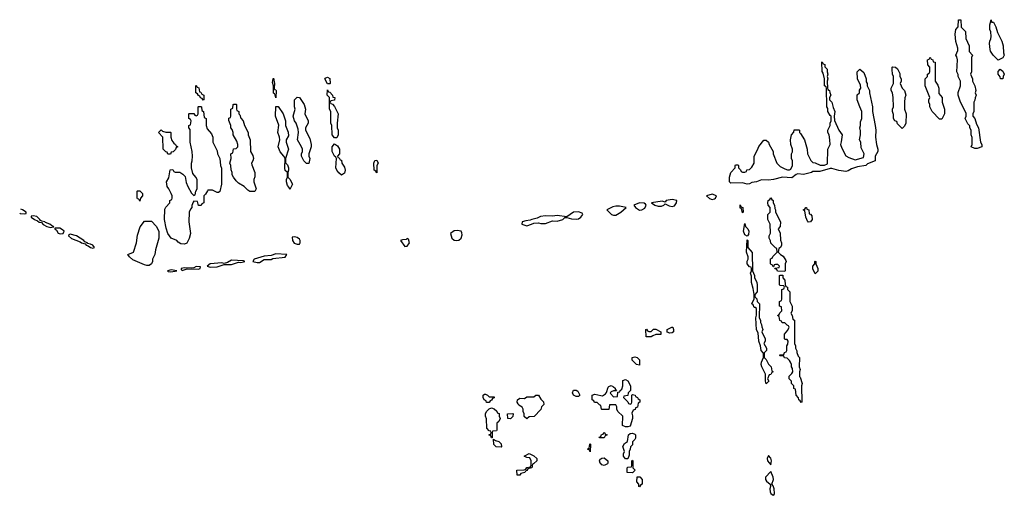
# Model space of a CAD drawing. Header units: inches. Extents: x 2769379 to 2883802, y 684208 to 828654.
# Tile 33 of 256: x 2805045 to 2813442, y 692775 to 696834. Entities that reach past the tile are written whole.
import ezdxf

# ---------------------------------------------------------------- set-up
doc = ezdxf.new("R2010")
doc.units = ezdxf.units.IN
doc.header["$MEASUREMENT"] = 0
doc.layers.add('C8609', color=7, linetype='Continuous')
doc.layers.add('C8619', color=7, linetype='Continuous')

msp = doc.modelspace()

# ---------------------------------------------------------------- linework, layer by layer
at = {"layer": 'C8609', "color": 2}
for points, elevation in [([(2807230, 696166), (2807222, 696202), (2807210, 696206), (2807209.4, 696210), (2807209, 696269), (2807202, 696298), (2807206, 696330), (2807210, 696334), (2807218, 696290), (2807214, 696250), (2807218, 696238), (2807230, 696234), (2807231.1, 696228.8)], 2), ([(2807670, 696286), (2807648, 696330), (2807650, 696334), (2807670, 696342), (2807691.1, 696331.2), (2807694, 696290), (2807690, 696286)], 2), ([(2806610, 696146), (2806602, 696162), (2806587.3, 696167.3), (2806582, 696182), (2806570, 696186), (2806562, 696202), (2806548.4, 696208.4), (2806548.4, 696271.6), (2806554, 696270), (2806558, 696258), (2806571.6, 696251.6), (2806578, 696218), (2806590, 696214), (2806598, 696198), (2806614, 696190), (2806614, 696150)], 2), ([(2807730, 695826), (2807708.7, 695850), (2807708, 695930), (2807698, 695950), (2807698, 696050), (2807686, 696070), (2807686, 696170), (2807668.4, 696188.4), (2807670, 696234), (2807678, 696218), (2807690, 696214), (2807712, 696190), (2807714, 696174), (2807732, 696170), (2807730, 696146), (2807698, 696142), (2807694, 696130), (2807698, 696118), (2807712.7, 696112.7), (2807730, 696094), (2807762, 696030), (2807752, 695950), (2807752, 695910), (2807762, 695890), (2807762, 695850), (2807750, 695826)], 2), ([(2807490, 695606), (2807468.7, 695630), (2807448, 695670), (2807448.7, 695690), (2807458, 695710), (2807455.3, 695730), (2807449, 695750), (2807415.3, 695810), (2807422, 695870), (2807420.4, 695900.4), (2807402, 695950), (2807388, 695970), (2807378, 696010), (2807395.3, 696070), (2807388.4, 696091.6), (2807388.7, 696150), (2807410, 696172), (2807431.1, 696171.2), (2807471.3, 696110), (2807482, 696070), (2807478, 696030), (2807504.7, 695970), (2807504.7, 695950), (2807482, 695910), (2807482, 695890), (2807519.6, 695819.6), (2807531.3, 695770), (2807531.1, 695748.8), (2807511.3, 695690), (2807511.3, 695670), (2807518, 695650), (2807510, 695606)], 2), ([(2806730, 695358), (2806690, 695378), (2806650, 695378), (2806645.4, 695374.6), (2806630, 695346), (2806614, 695330), (2806614, 695270), (2806598, 695262), (2806591.6, 695248.4), (2806568.9, 695248.8), (2806562, 695282), (2806530, 695286), (2806523.6, 695276.4), (2806512.7, 695247.3), (2806512, 695230), (2806502, 695218), (2806491, 695190), (2806486, 695110), (2806501, 695010), (2806490, 694966), (2806470, 694928), (2806450, 694918), (2806420.4, 694920.4), (2806396.4, 694936.4), (2806386, 694950), (2806338, 694970), (2806309.1, 695009.1), (2806293.6, 695053.6), (2806279, 695130), (2806283.1, 695216.9), (2806290, 695234), (2806326, 695270), (2806326, 695290), (2806342, 695298), (2806346, 695310), (2806346, 695330), (2806338, 695350), (2806318, 695390), (2806302, 695410), (2806298, 695450), (2806316.4, 695483.6), (2806327.3, 695552.7), (2806350, 695554), (2806358, 695538), (2806370, 695534), (2806410, 695534), (2806436.9, 695516.9), (2806455.3, 695495.3), (2806465.4, 695445.4), (2806478, 695410), (2806510, 695354), (2806530, 695334), (2806542, 695338), (2806546, 695370), (2806558, 695390), (2806558, 695470), (2806548, 695490), (2806522, 695522), (2806509.1, 695569.1), (2806508.7, 695610), (2806515.3, 695630), (2806518, 695670), (2806515.3, 695710), (2806498, 695790), (2806498, 695898), (2806488, 695910), (2806486, 695930), (2806502, 695938), (2806506, 695970), (2806502, 695982), (2806486, 695990), (2806486, 696030), (2806490, 696034), (2806530, 696034), (2806538, 696018), (2806550, 696014), (2806562, 696018), (2806566, 696030), (2806566, 696090), (2806570, 696094), (2806590, 696094), (2806594, 696090), (2806598, 696058), (2806611.6, 696051.6), (2806618, 695998), (2806634, 695990), (2806634, 695930), (2806643.6, 695903.6), (2806679.6, 695859.6), (2806692, 695830), (2806692, 695790), (2806730, 695714), (2806732, 695690), (2806751.3, 695650), (2806758, 695590), (2806765.4, 695565.4), (2806764.7, 695430), (2806751.6, 695368.4), (2806739.6, 695360.4)], 2), ([(2807008.4, 695368.4), (2806990, 695378), (2806958, 695410), (2806910, 695438), (2806890, 695458), (2806868.7, 695490), (2806858, 695510), (2806858, 695530), (2806847.3, 695552.7), (2806846, 695590), (2806838, 695610), (2806848, 695650), (2806846, 695690), (2806862, 695698), (2806867.3, 695732.7), (2806890, 695734), (2806906, 695750), (2806906, 695770), (2806896.4, 695796.4), (2806866, 695850), (2806866, 695870), (2806856.4, 695896.4), (2806846, 695910), (2806846, 695930), (2806827.3, 695972.7), (2806827.3, 695992.7), (2806842, 695998), (2806846, 696010), (2806846, 696070), (2806862, 696078), (2806866, 696110), (2806870, 696114), (2806890, 696114), (2806894, 696110), (2806894, 696070), (2806898, 696058), (2806914, 696050), (2806914, 696030), (2806922, 696022), (2806930, 695994), (2806951.6, 695971.6), (2806962, 695930), (2806992, 695870), (2806992, 695850), (2807011.3, 695810), (2807012, 695710), (2807034.4, 695674.4), (2807038, 695650), (2807034, 695630), (2807022, 695610), (2807023.6, 695596.4), (2807051.6, 695528.4), (2807051.6, 695491.6), (2807042, 695470), (2807042, 695450), (2807062, 695390), (2807050, 695368.7)], 2), ([(2807350, 695386), (2807343.1, 695403.1), (2807330, 695418), (2807321.2, 695450), (2807319, 695470), (2807328, 695490), (2807328, 695530), (2807310, 695548), (2807306.6, 695566.6), (2807308, 695650), (2807298, 695670), (2807265.8, 695705.8), (2807249.5, 695749.5), (2807263.7, 695810), (2807260.9, 695830), (2807245.1, 695870), (2807253.6, 695933.6), (2807227.3, 696010), (2807230, 696092), (2807250, 696092), (2807291.3, 696030), (2807312, 695970), (2807312, 695930), (2807335.3, 695875.3), (2807336.9, 695843.1), (2807318, 695810), (2807316, 695790), (2807336, 695730), (2807311.3, 695650), (2807311.6, 695631.6), (2807312.7, 695612.7), (2807330, 695594), (2807338, 695570), (2807338, 695550), (2807331.6, 695528.4), (2807332, 695490), (2807350, 695472), (2807371.3, 695430)], 2), ([(2806290, 695874), (2806330, 695874), (2806334, 695870), (2806334, 695830), (2806343.6, 695803.6), (2806359.6, 695779.6), (2806374, 695770), (2806378, 695758), (2806391.6, 695751.6), (2806390, 695746), (2806378, 695742), (2806372.7, 695727.3), (2806352.7, 695707.3), (2806338, 695702), (2806330, 695686), (2806307.3, 695687.3), (2806302, 695702), (2806290, 695706), (2806268.4, 695728.4), (2806266, 695830), (2806228.7, 695870), (2806250, 695894), (2806263.6, 695883.6)], 2), ([(2807790, 695508), (2807765.6, 695525.6), (2807749, 695550), (2807742, 695570), (2807746, 695650), (2807742, 695662), (2807728.4, 695668.4), (2807708.7, 695710), (2807708.7, 695750), (2807730, 695774), (2807756, 695756), (2807771.3, 695730), (2807771.6, 695688.4), (2807754, 695670), (2807758, 695658), (2807770, 695654), (2807778, 695638), (2807790, 695634), (2807792, 695610), (2807814.8, 695574.8), (2807821, 695550), (2807815.3, 695524.7)], 2), ([(2808090, 695526), (2808082, 695542), (2808068, 695550), (2808064, 695610), (2808072.7, 695632.7), (2808090, 695634), (2808102, 695610), (2808092, 695590)], 2), ([(2806070, 695286), (2806062, 695302), (2806050, 695306), (2806047.3, 695312.7), (2806046, 695370), (2806050, 695374), (2806070, 695372), (2806091.3, 695350), (2806092, 695330), (2806074, 695310)], 2), ([(2805161.1, 695158.9), (2805144, 695156), (2805142.8, 695150), (2805171.3, 695130), (2805197.5, 695117.5), (2805210, 695106), (2805230, 695102.8), (2805245.9, 695085.9), (2805276, 695070), (2805310, 695060.7), (2805330, 695064.7), (2805334.6, 695065.4), (2805334, 695070), (2805316.2, 695076.2), (2805301.2, 695090), (2805264.1, 695104.1), (2805259, 695110), (2805233.8, 695113.8), (2805221.2, 695121.2), (2805218, 695130), (2805190, 695155.6)], 6), ([(2809810, 695194), (2809766.8, 695190), (2809710, 695152.7), (2809630, 695164.2), (2809590, 695158.3), (2809530, 695161), (2809487, 695153), (2809459, 695141), (2809411.3, 695130), (2809398.4, 695121.6), (2809361.7, 695118.3), (2809331.3, 695110), (2809326, 695090), (2809370, 695074.8), (2809410, 695088), (2809430, 695096), (2809470, 695099.1), (2809490, 695094.9), (2809530, 695095.8), (2809590, 695117.1), (2809630, 695114.9), (2809678, 695130), (2809695.3, 695144.7), (2809710, 695146), (2809750, 695133), (2809790, 695130.4), (2809810, 695135.5), (2809831.4, 695148.6), (2809848.7, 695170), (2809842, 695182)], 6), ([(2805345.4, 695054.6), (2805344.7, 695050), (2805358, 695038), (2805373.2, 695013.2), (2805390, 695005.5), (2805410, 695008.2), (2805415.3, 695010), (2805422.7, 695030), (2805410, 695040.9), (2805386.4, 695053.6)], 6), ([(2806130, 694736), (2806110, 694740.9), (2806010, 694783.7), (2805982, 694810), (2805968, 694830), (2806015.3, 694850), (2806041.2, 694930), (2806050, 694994), (2806073.6, 695066.4), (2806110, 695114), (2806170, 695114), (2806210, 695072), (2806231, 695030), (2806231.3, 694970), (2806202.8, 694870), (2806196, 694830), (2806178, 694790), (2806178, 694770), (2806170, 694749), (2806150, 694737.2)], 2), ([(2808776.1, 695036.1), (2808750, 695033.3), (2808718.8, 695010), (2808730.6, 694970), (2808750, 694953), (2808770, 694948.2), (2808790, 694953.4), (2808809.6, 694970.4), (2808818, 694998), (2808816, 695016), (2808808.7, 695030)], 6), ([(2805475.3, 695004.7), (2805462.5, 694997.5), (2805460.7, 694990), (2805487.5, 694967.5), (2805559.5, 694939.5), (2805572, 694930), (2805602, 694922), (2805612, 694910), (2805630, 694904), (2805648.8, 694888.8), (2805670, 694884.9), (2805682, 694890), (2805669, 694910), (2805650, 694919.5), (2805623.1, 694923.1), (2805622, 694930), (2805599, 694939), (2805592.7, 694950), (2805529.2, 694990)], 6), ([(2807390, 694981.2), (2807370, 694978), (2807371, 694950), (2807385.5, 694925.5), (2807410, 694918), (2807430, 694919.3), (2807437.4, 694930), (2807435.8, 694950), (2807430, 694959.5), (2807410, 694974.5)], 6), ([(2808350, 694966), (2808342, 694958), (2808310, 694956), (2808292, 694950), (2808330, 694898), (2808350, 694902), (2808368, 694930), (2808362, 694962)], 6), ([(2807230, 694834.7), (2807190, 694822), (2807130, 694816.2), (2807044.7, 694790), (2807032, 694770), (2807070, 694760.5), (2807090, 694762), (2807130, 694788), (2807190, 694788.2), (2807205.1, 694794.9), (2807310, 694808.2), (2807322, 694830)], 6), ([(2806550, 694729), (2806530, 694717.2), (2806510, 694713.2), (2806450, 694715.1), (2806422, 694710), (2806422, 694702), (2806430, 694694), (2806472.5, 694707.5), (2806570, 694703.8), (2806584, 694710), (2806586, 694726)], 6), ([(2806850, 694780.7), (2806818, 694762), (2806790, 694754.5), (2806770, 694758), (2806670, 694751.2), (2806644.7, 694730), (2806670, 694723), (2806730, 694725.5), (2806790, 694744.9), (2806850, 694744.9), (2806910, 694764), (2806930, 694762.8), (2806966, 694770), (2806954.6, 694774.6)], 6), ([(2806338, 694698), (2806306, 694690), (2806310, 694684.7), (2806330, 694680.7), (2806370, 694688), (2806386, 694690)], 6), ([(2809050, 693614), (2809090, 693614), (2809090, 693606), (2809078, 693602), (2809070, 693586), (2809058, 693582), (2809050, 693566), (2809027.3, 693567.3), (2809022, 693582), (2809006, 693590), (2808998, 693610), (2808998, 693630), (2809010, 693638), (2809016.9, 693636.9), (2809034, 693630)], 2), ([(2809370, 693428), (2809348.4, 693448.4), (2809348, 693470), (2809338, 693490), (2809338, 693510), (2809330, 693526), (2809303.1, 693543.1), (2809294.6, 693554.6), (2809288.7, 693570), (2809289.1, 693590.9), (2809310, 693604.7), (2809350, 693602), (2809370, 693614), (2809430, 693614), (2809446, 693630), (2809470.7, 693630.7), (2809490, 693594), (2809511.6, 693571.6), (2809514, 693550), (2809494, 693530), (2809490, 693506), (2809432.7, 693447.3), (2809390, 693446)], 2), ([(2809790, 693618), (2809768, 693630), (2809758, 693650), (2809769, 693671), (2809790, 693671.3), (2809803.6, 693663.6), (2809822, 693630), (2809810, 693618)], 2), ([(2809070, 693266), (2809062, 693282), (2809048, 693288), (2809050, 693294), (2809062, 693298), (2809066, 693310), (2809062, 693322), (2809050, 693326), (2809028.9, 693348.8), (2809027.3, 693427.3), (2809018, 693450), (2809018, 693470), (2809026, 693490), (2809047.3, 693512.7), (2809070, 693522), (2809092.7, 693512.7), (2809112.7, 693492.7), (2809118, 693478), (2809132.7, 693472.7), (2809134, 693450), (2809142, 693430), (2809130, 693406), (2809114, 693390), (2809114, 693330), (2809110, 693326), (2809078, 693322), (2809074, 693310), (2809074, 693266)], 2), ([(2809230, 693428), (2809208, 693430), (2809206, 693470), (2809250, 693474), (2809254, 693470), (2809251.6, 693448.4)], 2), ([(2809150, 693186), (2809108.4, 693188.4), (2809087.3, 693207.3), (2809086, 693254), (2809102, 693242), (2809130, 693234), (2809150, 693214), (2809154, 693190)], 2), ([(2809910, 693146), (2809902, 693162), (2809888, 693170), (2809902, 693178), (2809906, 693210), (2809910, 693214), (2809914, 693210)], 2), ([(2809310, 692946), (2809287.3, 692947.3), (2809286, 692990), (2809347.3, 692992.7), (2809362, 692998), (2809370, 693012), (2809402, 693018), (2809407.3, 693032.7), (2809408, 693070), (2809395.3, 693095.3), (2809370, 693098), (2809346, 693110), (2809390, 693131.3), (2809430, 693112), (2809454, 693090), (2809454, 693070), (2809430, 693046), (2809418, 693042), (2809412, 693010), (2809378, 693002), (2809370, 692986), (2809358, 692982), (2809354, 692970), (2809318, 692962)], 2)]:
    msp.add_lwpolyline(points, close=True, dxfattribs=dict(at, elevation=elevation))
for points, elevation in [([(2805044.8, 695182.5), (2805050, 695180.5), (2805090, 695176), (2805099.3, 695180.7), (2805101.2, 695190), (2805069, 695210), (2805053.4, 695216.1)], 6), ([(2810000, 693542.7), (2809990, 693546), (2809970, 693566), (2809947.3, 693567.3), (2809942, 693582), (2809928.4, 693588.4), (2809928, 693630), (2809950, 693638), (2810000, 693627.2)], 2), ([(2810000, 693266), (2809990, 693266), (2809986, 693270), (2810000, 693277)], 2), ([(2810000, 693045.3), (2809995.3, 693050), (2809988.7, 693070), (2809996.4, 693083.6), (2810000, 693085.8)], 2)]:
    msp.add_lwpolyline(points, dxfattribs=dict(at, elevation=elevation))
at = {"layer": 'C8619', "color": 2}
for points, elevation in [([(2813210, 695734), (2813190, 695735.3), (2813158, 695750), (2813168, 695770), (2813167.3, 695827.3), (2813158, 695850), (2813158, 695890), (2813148, 695912), (2813148, 695928), (2813130, 695946), (2813108, 695990), (2813118, 696010), (2813116.4, 696036.4), (2813068.7, 696130), (2813048.9, 696188.8), (2813048.9, 696211.2), (2813068, 696270), (2813068, 696310), (2813048, 696350), (2813047.3, 696367.3), (2813038, 696390), (2813042, 696490), (2813036.4, 696516.4), (2813028, 696530), (2813046, 696570), (2813046, 696590), (2813028.9, 696648.8), (2813022, 696710), (2813028, 696750), (2813047.3, 696772.7), (2813050, 696834), (2813071.6, 696831.6), (2813074, 696770), (2813110, 696734), (2813112.7, 696672.7), (2813142, 696610), (2813143.6, 696563.6), (2813172, 696530), (2813162, 696510), (2813162, 696390), (2813154, 696370), (2813172, 696330), (2813172, 696310), (2813192, 696270), (2813198, 696230), (2813194, 696210), (2813202, 696190), (2813192.7, 696167.3), (2813191.6, 696148.4), (2813182, 696130), (2813182, 696050), (2813174, 696030), (2813174, 696010), (2813192, 695990), (2813203.6, 695943.6), (2813222, 695910), (2813238, 695790), (2813251.3, 695770), (2813250, 695748.7)], 2), ([(2813390, 696488), (2813348, 696530), (2813324.7, 696564.7), (2813320.2, 696580.2), (2813315.3, 696630), (2813318, 696650), (2813328.4, 696671.6), (2813328.7, 696690), (2813328, 696730), (2813318, 696750), (2813318, 696790), (2813330, 696834), (2813334, 696814), (2813350, 696812), (2813370, 696774), (2813383.6, 696723.6), (2813422, 696650), (2813431.3, 696610), (2813434, 696550), (2813442, 696530), (2813430, 696508)], 2), ([(2812170, 695638), (2812242, 695658), (2812248, 695690), (2812220.4, 695740.4), (2812218, 695790), (2812208, 695810), (2812215.3, 695850), (2812214.6, 695885.4), (2812208.7, 695910), (2812215.3, 695930), (2812216.4, 695963.6), (2812228, 695990), (2812228, 696050), (2812208.9, 696088.8), (2812188, 696150), (2812188.4, 696191.6), (2812206, 696210), (2812208.4, 696231.6), (2812218, 696250), (2812216.4, 696276.4), (2812188.7, 696330), (2812188, 696390), (2812210, 696412), (2812243.6, 696383.6), (2812264.7, 696330), (2812264.7, 696304.7), (2812271.3, 696290), (2812272, 696270), (2812291.3, 696230), (2812291.3, 696210), (2812318, 696090), (2812318, 696050), (2812341, 695930), (2812346, 695890), (2812342.8, 695830), (2812351.3, 695770), (2812364.7, 695730), (2812364.7, 695710), (2812342, 695670), (2812342, 695630), (2812275.3, 695604.7), (2812262, 695590), (2812190, 695577.2), (2812138.8, 695561.2), (2812110, 695543.6), (2812090, 695539.6), (2812030, 695547), (2811970, 695564), (2811956.9, 695563.1), (2811870, 695539.3), (2811810, 695537.2), (2811798, 695530), (2811730, 695512.7), (2811682, 695518), (2811667.1, 695512.9), (2811630, 695485.6), (2811550.5, 695489.5), (2811474, 695470), (2811430, 695465.1), (2811370, 695467), (2811330, 695449.5), (2811290, 695445.2), (2811270, 695433.2), (2811250, 695429.6), (2811210, 695440.9), (2811110, 695438), (2811098, 695450), (2811098, 695490), (2811108.9, 695531.2), (2811146, 695570), (2811146, 695590), (2811150, 695594), (2811170, 695594), (2811174, 695590), (2811174, 695570), (2811192.7, 695552.7), (2811198, 695538), (2811210, 695534), (2811230, 695534), (2811242, 695538), (2811247.3, 695552.7), (2811270, 695554), (2811290, 695574), (2811308, 695610), (2811308, 695670), (2811338, 695722), (2811349.1, 695750.9), (2811390, 695804.7), (2811410, 695804.7), (2811431.3, 695790), (2811438, 695770), (2811472, 695710), (2811472, 695690), (2811502, 695610), (2811530, 695582), (2811570, 695562), (2811592.7, 695552.7), (2811610, 695552), (2811620.4, 695559.6), (2811635.3, 695590), (2811635.3, 695630), (2811628, 695650), (2811628, 695690), (2811634.6, 695705.4), (2811635.3, 695730), (2811622, 695770), (2811618, 695810), (2811628, 695850), (2811647.3, 695872.7), (2811650, 695894), (2811690, 695894), (2811694, 695890), (2811694, 695870), (2811703.6, 695863.6), (2811738, 695810), (2811762, 695730), (2811764.7, 695690), (2811791.6, 695631.6), (2811810, 695614), (2811830, 695612), (2811871.6, 695591.6), (2811908.4, 695591.6), (2811935.3, 695604.7), (2811938, 695730), (2811958, 695770), (2811955.3, 695810), (2811948, 695850), (2811938, 695870), (2811938, 695890), (2811958, 695930), (2811958, 695950), (2811966, 695970), (2811966, 696010), (2811956.4, 696016.4), (2811938, 696050), (2811936.4, 696076.4), (2811928, 696090), (2811926, 696250), (2811922, 696262), (2811908, 696270), (2811908, 696330), (2811896.4, 696376.4), (2811888.4, 696391.6), (2811886, 696470), (2811890, 696474), (2811898, 696458), (2811911.6, 696451.6), (2811912.7, 696432.7), (2811931.1, 696411.2), (2811931.3, 696390), (2811938, 696370), (2811932, 696350), (2811938, 696330), (2811932, 696310), (2811934, 696250), (2811938, 696238), (2811952, 696230), (2811952.7, 696212.7), (2811962, 696190), (2811952, 696170), (2811952, 696150), (2811971.3, 696130), (2811983.6, 696083.6), (2811998, 696050), (2811992, 696010), (2811992.7, 695972.7), (2812031.1, 695891.2), (2812058, 695850), (2812051.6, 695791.6), (2812044.7, 695770), (2812056.9, 695736.9), (2812091.6, 695671.6), (2812116.9, 695656.9)], 2), ([(2812890, 695986), (2812828, 696050), (2812808, 696090), (2812808, 696110), (2812798, 696130), (2812798, 696150), (2812806, 696170), (2812768, 696270), (2812768, 696330), (2812786, 696350), (2812786, 696370), (2812802, 696378), (2812806, 696390), (2812806, 696430), (2812788.4, 696448.4), (2812786, 696490), (2812802, 696498), (2812810, 696514), (2812818, 696498), (2812831.6, 696491.6), (2812834, 696474), (2812852, 696470), (2812852, 696310), (2812875.3, 696275.3), (2812884.7, 696250), (2812883.6, 696203.6), (2812911.3, 696170), (2812912, 696130), (2812931.3, 696070), (2812932, 696030), (2812910, 695986)], 2), ([(2812570, 695906), (2812530, 695946), (2812526, 695966), (2812508, 695970), (2812498, 695990), (2812496.4, 696023.6), (2812488, 696050), (2812488.4, 696071.6), (2812498, 696090), (2812495.3, 696170), (2812488, 696210), (2812478, 696230), (2812478, 696250), (2812498, 696290), (2812498, 696350), (2812488.9, 696368.8), (2812486, 696410), (2812486, 696430), (2812490, 696432), (2812514, 696430), (2812530, 696414), (2812550, 696374), (2812552, 696350), (2812562, 696330), (2812562, 696310), (2812554, 696290), (2812572, 696250), (2812591.3, 696230), (2812602, 696190), (2812592.7, 696167.3), (2812591.3, 696130), (2812591.3, 696070), (2812604.7, 696030), (2812602, 695950), (2812590, 695926)], 2), ([(2813430, 696328), (2813408.9, 696328.8), (2813407.3, 696347.3), (2813388.7, 696370), (2813388.4, 696391.6), (2813408, 696412), (2813430, 696394), (2813442, 696370), (2813432, 696350)], 2), ([(2810610, 695300.5), (2810558, 695290), (2810550, 695278), (2810524, 695284), (2810434, 695270), (2810462, 695250), (2810490, 695242.8), (2810517.5, 695242.5), (2810538, 695250), (2810550, 695262), (2810585.1, 695245.1), (2810610, 695240.4), (2810630, 695244.9), (2810646, 695270), (2810649, 695290)], 6), ([(2810950, 695345.2), (2810902, 695330), (2810927.9, 695307.9), (2810950, 695300.7), (2810970, 695306), (2810978, 695310), (2810988.7, 695330)], 6), ([(2811570, 694686), (2811507.3, 694687.3), (2811502, 694702), (2811487.3, 694707.3), (2811486, 694714), (2811522, 694718), (2811526, 694730), (2811510, 694746), (2811490, 694746), (2811478, 694742), (2811474, 694726), (2811470, 694726), (2811462, 694742), (2811450, 694746), (2811447.3, 694752.7), (2811447.3, 694792.7), (2811462, 694798), (2811467.3, 694812.7), (2811506, 694850), (2811502, 694882), (2811490, 694886), (2811450, 694926), (2811447.3, 694947.3), (2811438, 694970), (2811438, 694990), (2811447.3, 695012.7), (2811446, 695090), (2811426, 695130), (2811426, 695170), (2811446, 695190), (2811446, 695230), (2811428, 695250), (2811426, 695270), (2811428.4, 695291.6), (2811442, 695298), (2811450, 695314), (2811458, 695298), (2811471.6, 695291.6), (2811472, 695270), (2811482, 695250), (2811483.6, 695223.6), (2811492, 695210), (2811492, 695190), (2811532, 695110), (2811531.6, 695068.4), (2811514, 695050), (2811531.3, 695011.3), (2811532.7, 694952.7), (2811542, 694930), (2811542, 694910), (2811534, 694890), (2811518, 694882), (2811514, 694850), (2811534, 694830), (2811556.9, 694816.9), (2811579.6, 694779.6), (2811582, 694770), (2811574, 694750), (2811574, 694690)], 2), ([(2810130, 695241.7), (2810103.4, 695236.6), (2810052, 695210), (2810092.2, 695172.2), (2810110, 695166), (2810130, 695166), (2810172.7, 695190), (2810218, 695230), (2810161.3, 695241.3)], 6), ([(2810330, 695271.1), (2810282, 695250), (2810296, 695230), (2810330, 695208.4), (2810350, 695210.5), (2810375.4, 695224.6), (2810386.6, 695250), (2810380.9, 695260.9), (2810369.5, 695269.5)], 6), ([(2811210, 695186), (2811202, 695222), (2811190, 695226), (2811190, 695254), (2811198, 695238), (2811212, 695230), (2811214, 695190)], 2), ([(2811770, 695106), (2811766, 695110), (2811748.4, 695148.4), (2811742, 695202), (2811726, 695210), (2811742, 695218), (2811748.4, 695231.6), (2811754, 695230), (2811758, 695218), (2811774, 695210), (2811778, 695178), (2811790, 695174), (2811799.6, 695159.6), (2811802, 695130), (2811790, 695108)], 2), ([(2811250, 694986), (2811230, 694998), (2811219, 695030), (2811230, 695094), (2811234, 695070), (2811254, 695050), (2811262, 695030), (2811259.6, 695000.4)], 2), ([(2811410, 693726), (2811404, 693750), (2811404, 693810), (2811374, 693870), (2811369.6, 693890), (2811370, 693912), (2811388.7, 693950), (2811388.7, 693988.7), (2811369.2, 694010), (2811364, 694050), (2811349.3, 694090.7), (2811342, 694162), (2811330, 694186), (2811324, 694290), (2811329.1, 694310.9), (2811328.7, 694368.7), (2811318, 694378), (2811310, 694378), (2811300.2, 694400.2), (2811289.6, 694410), (2811307.3, 694452.7), (2811309.5, 694489.5), (2811300.4, 694540.4), (2811285.2, 694590), (2811285.2, 694645.2), (2811278, 694670), (2811286, 694690), (2811286, 694710), (2811282, 694722), (2811270, 694726), (2811249.4, 694750), (2811250, 694774), (2811258, 694790), (2811258, 694810), (2811244, 694850), (2811250, 694954), (2811254, 694950), (2811254, 694890), (2811292.7, 694847.3), (2811294, 694690), (2811311.6, 694651.6), (2811312.7, 694632.7), (2811331.6, 694591.6), (2811334, 694570), (2811334, 694510), (2811314, 694490), (2811314, 694470), (2811332.7, 694452.7), (2811334, 694430), (2811354, 694410), (2811352, 694290), (2811362, 694270), (2811362, 694250), (2811371.6, 694231.6), (2811372.7, 694212.7), (2811382, 694190), (2811374, 694170), (2811402, 694110), (2811402, 694090), (2811392, 694070), (2811414, 694030), (2811414, 694010), (2811394, 693990), (2811394, 693950), (2811410, 693934), (2811430, 693894), (2811454, 693870), (2811458, 693838), (2811472, 693830), (2811458, 693822), (2811450, 693806), (2811438, 693802), (2811422, 693770), (2811434, 693750)], 2), ([(2811830, 694666), (2811808.4, 694708.4), (2811808, 694730), (2811826, 694750), (2811826, 694770), (2811830, 694774), (2811834, 694770), (2811834, 694750), (2811852, 694710), (2811851.6, 694688.4)], 2), ([(2811710, 693566), (2811702, 693582), (2811688.4, 693588.4), (2811687.3, 693607.3), (2811668, 693630), (2811662, 693682), (2811647.3, 693687.3), (2811646, 693710), (2811628.4, 693728.4), (2811626, 693750), (2811606, 693770), (2811607.3, 693792.7), (2811630, 693814), (2811638, 693830), (2811636.4, 693856.4), (2811626, 693870), (2811626, 693890), (2811618, 693910), (2811610, 693926), (2811590, 693946), (2811568.4, 693948.4), (2811562, 693962), (2811530, 693966), (2811526, 693970), (2811530, 693974), (2811562, 693978), (2811567.3, 693992.7), (2811582, 693998), (2811586, 694010), (2811586, 694050), (2811596.4, 694063.6), (2811598, 694090), (2811590, 694106), (2811570, 694106), (2811566, 694110), (2811566, 694150), (2811596.4, 694183.6), (2811606, 694210), (2811602, 694222), (2811590, 694226), (2811570, 694246), (2811547.3, 694247.3), (2811542, 694262), (2811527.3, 694267.3), (2811522, 694302), (2811508, 694310), (2811522, 694318), (2811527.3, 694332.7), (2811546, 694350), (2811542, 694382), (2811526, 694390), (2811526, 694430), (2811542, 694438), (2811546, 694450), (2811546, 694530), (2811562, 694538), (2811566, 694550), (2811562, 694562), (2811530, 694566), (2811526, 694570), (2811526, 694650), (2811530, 694654), (2811552.7, 694652.7), (2811554, 694630), (2811571.6, 694611.6), (2811572.7, 694572.7), (2811578, 694558), (2811594, 694550), (2811594, 694530), (2811611.6, 694511.6), (2811612, 694430), (2811632, 694390), (2811632, 694350), (2811622, 694330), (2811634, 694310), (2811638, 694278), (2811654, 694270), (2811654, 694070), (2811662, 694050), (2811662, 694030), (2811672.7, 694007.3), (2811672.7, 693992.7), (2811683.6, 693963.6), (2811694, 693950), (2811692, 693870), (2811702, 693850), (2811694, 693830), (2811694, 693790), (2811702, 693782), (2811718, 693730), (2811712, 693710), (2811714, 693570)], 2), ([(2810590, 694158), (2810567.3, 694167.3), (2810566, 694190), (2810606, 694210), (2810614, 694210), (2810622, 694190), (2810622, 694170), (2810610, 694162)], 2), ([(2810430, 694126), (2810387.3, 694127.3), (2810386, 694190), (2810390, 694194), (2810398, 694178), (2810410, 694174), (2810430, 694174), (2810450, 694194), (2810470, 694194), (2810514, 694170), (2810512.7, 694147.3), (2810470, 694146), (2810443.6, 694136.4)], 2), ([(2810330, 693886), (2810306, 693890), (2810290, 693906), (2810269, 693929), (2810269.3, 693950.7), (2810290, 693958), (2810310.9, 693950.9), (2810332, 693930)], 2), ([(2810210, 693086), (2810195.3, 693110), (2810195.3, 693130), (2810202, 693150), (2810188.9, 693191.2), (2810203.1, 693216.9), (2810227.3, 693232.7), (2810238, 693290), (2810250, 693302), (2810270, 693304.7), (2810290, 693298), (2810298, 693290), (2810296.9, 693263.1), (2810292, 693250), (2810272, 693230), (2810270, 693206), (2810252.7, 693187.3), (2810252, 693170), (2810242, 693150), (2810243.6, 693116.4), (2810230, 693086)], 2), ([(2811430, 693114.5), (2811420.4, 693090), (2811423.7, 693070), (2811450, 693036), (2811457.4, 693070), (2811450, 693093.2)], 6), ([(2810270, 692968), (2810226, 692970), (2810226, 693010), (2810230, 693014), (2810262, 693018), (2810266, 693030), (2810266, 693070), (2810270, 693074), (2810274, 693070), (2810274, 693010), (2810294, 692990)], 2), ([(2811450, 692978), (2811406.7, 692930), (2811404.4, 692910), (2811415.1, 692895.1), (2811445.5, 692870), (2811446.7, 692850), (2811441.1, 692830), (2811445.1, 692805.1), (2811450, 692791), (2811470, 692774.8), (2811479.5, 692780.5), (2811482.7, 692790), (2811479.7, 692830), (2811470, 692855.3), (2811459, 692870), (2811473.3, 692910), (2811471.6, 692930)], 6), ([(2810330, 692846), (2810326, 692850), (2810326, 692870), (2810308, 692890), (2810310, 692934), (2810332.7, 692932.7), (2810354, 692910), (2810354, 692870), (2810338, 692862)], 2)]:
    msp.add_lwpolyline(points, close=True, dxfattribs=dict(at, elevation=elevation))
at = {"layer": 'C8619', "color": 2, "elevation": 2}
for points in [[(2810000, 693627.2), (2810016.4, 693623.6), (2810040.4, 693639.6), (2810049, 693651), (2810063.2, 693696.8), (2810070, 693704.7), (2810090, 693710.8), (2810110, 693702), (2810122, 693690), (2810122, 693682), (2810134, 693666), (2810110, 693666), (2810090, 693658), (2810082, 693650), (2810083.6, 693643.6), (2810110, 693614), (2810142, 693618), (2810146, 693654), (2810162, 693658), (2810166, 693670), (2810179, 693681), (2810188.7, 693710), (2810190, 693754), (2810210, 693762), (2810231.1, 693751.2), (2810254, 693710), (2810254, 693670), (2810234, 693650), (2810232.7, 693627.3), (2810198, 693622), (2810194, 693610), (2810232.7, 693572.7), (2810238, 693558), (2810250, 693554), (2810262, 693558), (2810266, 693570), (2810266, 693630), (2810270, 693634), (2810294, 693630), (2810298, 693618), (2810314, 693610), (2810318, 693598), (2810334, 693590), (2810334, 693570), (2810318, 693562), (2810312.7, 693527.3), (2810298, 693522), (2810292.7, 693507.3), (2810278, 693502), (2810265.4, 693474.6), (2810272, 693452), (2810272, 693430), (2810250, 693366), (2810230, 693358), (2810210, 693358), (2810186, 693370), (2810188, 693450), (2810146, 693490), (2810138, 693510), (2810138, 693530), (2810130, 693546), (2810074, 693546), (2810070, 693506), (2810010, 693506), (2810006, 693510), (2810002, 693542), (2810000, 693542.7)], [(2810000, 693277), (2810002, 693278), (2810007.3, 693292.7), (2810022, 693298), (2810026, 693310), (2810032, 693312), (2810038, 693298), (2810054, 693290), (2810038, 693282), (2810030, 693266), (2810000, 693266)], [(2810000, 693085.8), (2810010, 693092), (2810030, 693094), (2810062, 693070), (2810062, 693050), (2810056.9, 693043.1), (2810030, 693029.2), (2810010, 693035.3), (2810000, 693045.3)]]:
    msp.add_lwpolyline(points, dxfattribs=at)

doc.saveas('drawing.dxf')
